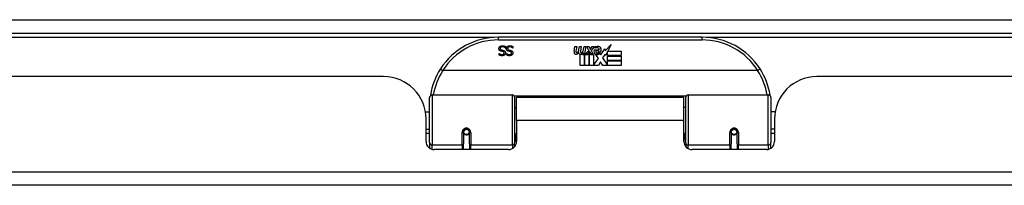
# Model space of a CAD drawing. Header units: inches. Extents: x 12 to 265, y 22 to 126.
# Tile 10 of 110: x 38.34 to 45.58, y 22.56 to 23.78. Entities that reach past the tile are written whole.
import ezdxf

# ---------------------------------------------------------------- set-up
doc = ezdxf.new("R2010")
doc.units = ezdxf.units.IN
doc.header["$MEASUREMENT"] = 0
doc.layers.add('Visible Edges(ANSI)', color=7, linetype='Continuous', lineweight=25)
doc.layers.add('Visible Tangent Edges(ANSI)', color=7, linetype='Continuous', lineweight=25)

msp = doc.modelspace()

# ---------------------------------------------------------------- linework, layer by layer
at = {"layer": 'Visible Edges(ANSI)'}
for p, q in [((12.1558, 23.6838), (59.9578, 23.6838)), ((43.3554, 23.6538), (41.8593, 23.6538)), ((41.8651, 23.5336), (41.8657, 23.5336)), ((41.8651, 23.5224), (41.8651, 23.5336)), ((41.9105, 23.5738), (41.9098, 23.5738)), ((41.9105, 23.5857), (41.9105, 23.5738)), ((41.9193, 23.5336), (41.92, 23.5336)), ((41.9193, 23.5224), (41.9193, 23.5336)), ((41.9648, 23.5738), (41.9641, 23.5738)), ((41.9648, 23.5857), (41.9648, 23.5738)), ((42.4147, 23.5509), (42.4213, 23.5852)), ((42.4213, 23.5852), (42.4345, 23.5852)), ((42.4345, 23.5852), (42.4285, 23.5507)), ((42.451, 23.5627), (42.4549, 23.5852)), ((42.4549, 23.5852), (42.4681, 23.5852)), ((42.4681, 23.5852), (42.4621, 23.5507)), ((42.478, 23.5339), (42.4774, 23.5277)), ((42.4819, 23.5402), (42.479, 23.5402)), ((42.481, 23.5306), (42.4819, 23.5402)), ((42.4924, 23.5306), (42.481, 23.5306)), ((42.4849, 23.5627), (42.4888, 23.5852)), ((42.4888, 23.5852), (42.502, 23.5852)), ((42.502, 23.5852), (42.4924, 23.5306)), ((42.4981, 23.5306), (42.5224, 23.5571)), ((42.5145, 23.5306), (42.4981, 23.5306)), ((42.5089, 23.5852), (42.5251, 23.5852)), ((42.5224, 23.5571), (42.5089, 23.5852)), ((42.5278, 23.5489), (42.5145, 23.5306)), ((42.5161, 23.5277), (42.5236, 23.5381)), ((42.5236, 23.5381), (42.5236, 23.4469)), ((42.5251, 23.5852), (42.5326, 23.5657)), ((42.5299, 23.5489), (42.5278, 23.5489)), ((42.5278, 23.5454), (42.5353, 23.5277)), ((42.5278, 23.4469), (42.5278, 23.5454)), ((42.5377, 23.5306), (42.5299, 23.5489)), ((42.5326, 23.5657), (42.535, 23.5657)), ((42.535, 23.5657), (42.5485, 23.5852)), ((42.5539, 23.5306), (42.5377, 23.5306)), ((42.5647, 23.5852), (42.5401, 23.5573)), ((42.5401, 23.5573), (42.5539, 23.5306)), ((42.5485, 23.5852), (42.5647, 23.5852)), ((42.5635, 23.5615), (42.6001, 23.5615)), ((42.5701, 23.5735), (42.5701, 23.5825)), ((42.5986, 23.5525), (42.5746, 23.5525)), ((42.6037, 23.5351), (42.6106, 23.5235)), ((42.6106, 23.5235), (42.6421, 23.5676)), ((42.6441, 23.5292), (42.6244, 23.5012)), ((42.6421, 23.5676), (42.6441, 23.5534)), ((42.6441, 23.5534), (42.6879, 23.5996)), ((42.646, 23.5192), (42.6441, 23.5292)), ((42.6613, 23.5485), (42.646, 23.5192)), ((42.6613, 23.5198), (42.6613, 23.5485)), ((42.6879, 23.5996), (42.6631, 23.5519)), ((42.6631, 23.5519), (42.76, 23.5519)), ((42.76, 23.5519), (42.76, 23.5198)), ((42.46, 23.4469), (42.46, 23.5264)), ((42.4774, 23.5277), (42.4897, 23.5277)), ((42.4897, 23.5277), (42.4897, 23.4469)), ((42.4939, 23.5277), (42.5161, 23.5277)), ((42.4939, 23.4469), (42.4939, 23.5277)), ((42.5353, 23.5277), (42.5578, 23.5277)), ((42.5578, 23.5277), (42.5578, 23.4481)), ((42.5578, 23.4481), (42.5944, 23.4971)), ((42.5944, 23.4971), (42.5737, 23.527)), ((42.6086, 23.473), (42.5947, 23.4469)), ((42.6262, 23.4469), (42.6086, 23.473)), ((42.6244, 23.5012), (42.6613, 23.4475)), ((42.76, 23.5198), (42.6613, 23.5198)), ((42.6613, 23.5153), (42.76, 23.5153)), ((42.6613, 23.4832), (42.6613, 23.5153)), ((42.76, 23.4832), (42.6613, 23.4832)), ((42.6613, 23.479), (42.76, 23.479)), ((42.6613, 23.4475), (42.6613, 23.479)), ((42.76, 23.5153), (42.76, 23.4832)), ((42.76, 23.479), (42.76, 23.4469)), ((43.7642, 23.4082), (41.4504, 23.4082)), ((42.4897, 23.4469), (42.46, 23.4469)), ((42.5236, 23.4469), (42.4939, 23.4469)), ((42.5947, 23.4469), (42.5278, 23.4469)), ((42.76, 23.4469), (42.6262, 23.4469)), ((41.0143, 23.3643), (31.0993, 23.3643)), ((54.1153, 23.3643), (44.2003, 23.3643)), ((41.3524, 22.8792), (41.3524, 23.2092)), ((41.3721, 23.2288), (41.9617, 23.2288)), ((41.9774, 23.2131), (41.9774, 22.8754)), ((41.9918, 23.0413), (41.9918, 23.2093)), ((43.2228, 23.2093), (41.9918, 23.2093)), ((43.2228, 23.0413), (43.2228, 23.2093)), ((43.2373, 22.8754), (43.2373, 23.2131)), ((43.253, 23.2288), (43.8426, 23.2288)), ((43.8623, 23.2092), (43.8623, 22.8792)), ((41.322, 23.1043), (41.3524, 23.1043)), ((41.9774, 23.1368), (41.9918, 23.1368)), ((43.2373, 23.1368), (43.2228, 23.1368)), ((43.8927, 23.1043), (43.8623, 23.1043)), ((41.3263, 22.8864), (41.3263, 23.0523)), ((41.9918, 23.0413), (41.9918, 22.8864)), ((43.2228, 22.8864), (43.2228, 23.0413)), ((43.8883, 23.0523), (43.8883, 22.8864)), ((41.3263, 22.9783), (41.3524, 22.9783)), ((41.6014, 22.9567), (41.6014, 22.8697)), ((41.6035, 22.9543), (41.6016, 22.9543)), ((41.6019, 22.961), (41.6038, 22.9606)), ((41.6034, 22.9607), (41.6034, 22.9567)), ((41.6424, 22.9526), (41.6447, 22.9521)), ((41.6447, 22.8697), (41.6447, 22.9567)), ((43.5699, 22.9567), (43.5699, 22.8697)), ((43.5723, 22.9526), (43.5699, 22.9521)), ((43.6128, 22.961), (43.6109, 22.9606)), ((43.6111, 22.9543), (43.6131, 22.9543)), ((43.6113, 22.9567), (43.6113, 22.9607)), ((43.6132, 22.8697), (43.6132, 22.9567)), ((43.8883, 22.9783), (43.8623, 22.9783)), ((41.3524, 22.9448), (41.3263, 22.9448)), ((41.3524, 22.8792), (41.3524, 22.8374)), ((41.6074, 22.9448), (41.605, 22.9448)), ((41.6412, 22.9448), (41.6388, 22.9448)), ((41.9774, 22.9459), (41.9918, 22.9459)), ((43.2373, 22.9459), (43.2228, 22.9459)), ((43.5759, 22.9448), (43.5735, 22.9448)), ((43.6097, 22.9448), (43.6073, 22.9448)), ((43.8883, 22.9448), (43.8623, 22.9448)), ((43.8623, 22.8374), (43.8623, 22.8792)), ((41.9328, 22.8273), (41.3854, 22.8273)), ((41.6014, 22.8273), (41.6014, 22.8697)), ((41.6447, 22.8697), (41.6447, 22.8273)), ((41.9774, 22.8477), (41.9774, 22.8754)), ((43.2373, 22.8754), (43.2373, 22.8477)), ((43.8293, 22.8273), (43.2819, 22.8273)), ((43.5699, 22.8273), (43.5699, 22.8697)), ((43.6132, 22.8697), (43.6132, 22.8273)), ((59.8593, 22.5643), (12.2543, 22.5643))]:
    msp.add_line(p, q, dxfattribs=at)
at = {"layer": 'Visible Edges(ANSI)', "flags": 128}
for points in [[(41.8623, 23.5697), (41.8623, 23.5704), (41.8623, 23.5711), (41.8624, 23.5718), (41.8625, 23.5725), (41.8626, 23.5732), (41.8627, 23.5739), (41.8629, 23.5745), (41.8631, 23.5752), (41.8633, 23.5759), (41.8635, 23.5766), (41.8637, 23.5773), (41.864, 23.5779), (41.8643, 23.5786), (41.8646, 23.5792), (41.8649, 23.5799), (41.8653, 23.5805), (41.8656, 23.5811), (41.866, 23.5816), (41.8664, 23.5822), (41.8669, 23.5827), (41.8673, 23.5833), (41.8678, 23.5838), (41.8682, 23.5843), (41.8687, 23.5848)], [(41.8764, 23.5519), (41.8752, 23.5522), (41.874, 23.5527), (41.873, 23.5531), (41.8719, 23.5536), (41.871, 23.5541), (41.8701, 23.5547), (41.8692, 23.5552), (41.8684, 23.5558), (41.8676, 23.5565), (41.8669, 23.5572), (41.8663, 23.5579), (41.8657, 23.5586), (41.8651, 23.5594), (41.8647, 23.5602), (41.8642, 23.561), (41.8638, 23.5618), (41.8635, 23.5627), (41.8631, 23.5636), (41.8629, 23.5646), (41.8627, 23.5655), (41.8625, 23.5665), (41.8624, 23.5676), (41.8623, 23.5686), (41.8623, 23.5697)], [(41.8657, 23.5336), (41.8663, 23.5331), (41.8669, 23.5326), (41.8676, 23.5321), (41.8682, 23.5317), (41.8689, 23.5312), (41.8696, 23.5307), (41.8703, 23.5303), (41.8711, 23.5299), (41.8719, 23.5294), (41.8727, 23.529), (41.8736, 23.5286), (41.8744, 23.5282), (41.8753, 23.5279), (41.8762, 23.5275), (41.8771, 23.5272), (41.878, 23.527), (41.8789, 23.5267), (41.8798, 23.5265), (41.8808, 23.5263), (41.8817, 23.5262), (41.8826, 23.5261), (41.8836, 23.526), (41.8845, 23.526), (41.8855, 23.526)], [(41.8687, 23.5848), (41.8693, 23.5853), (41.8699, 23.5858), (41.8705, 23.5862), (41.8711, 23.5867), (41.8717, 23.5871), (41.8724, 23.5875), (41.873, 23.5879), (41.8737, 23.5883), (41.8743, 23.5886), (41.875, 23.5889), (41.8757, 23.5892), (41.8764, 23.5895), (41.8772, 23.5898), (41.8779, 23.59), (41.8787, 23.5903), (41.8795, 23.5904), (41.8804, 23.5906), (41.8813, 23.5908), (41.8822, 23.5909), (41.8831, 23.591), (41.8841, 23.5911), (41.8851, 23.5911), (41.8862, 23.5912), (41.8872, 23.5912)], [(41.8879, 23.583), (41.8866, 23.583), (41.8854, 23.5829), (41.8842, 23.5828), (41.8831, 23.5827), (41.8821, 23.5825), (41.8811, 23.5822), (41.8801, 23.5819), (41.8792, 23.5816), (41.8783, 23.5812), (41.8775, 23.5808), (41.8768, 23.5803), (41.8761, 23.5798), (41.8755, 23.5792), (41.8749, 23.5786), (41.8744, 23.578), (41.8739, 23.5774), (41.8735, 23.5767), (41.8731, 23.576), (41.8728, 23.5753), (41.8726, 23.5745), (41.8724, 23.5737), (41.8722, 23.5729), (41.8721, 23.5721), (41.8721, 23.5712)], [(41.8721, 23.5712), (41.8721, 23.5705), (41.8722, 23.5698), (41.8723, 23.5692), (41.8724, 23.5685), (41.8725, 23.5679), (41.8726, 23.5674), (41.8728, 23.5668), (41.8731, 23.5663), (41.8733, 23.5657), (41.8736, 23.5652), (41.8739, 23.5648), (41.8742, 23.5643), (41.8746, 23.5639), (41.875, 23.5635), (41.8754, 23.5631), (41.8759, 23.5627), (41.8764, 23.5623), (41.8769, 23.562), (41.8775, 23.5617), (41.8781, 23.5614), (41.8787, 23.5611), (41.8794, 23.5608), (41.8801, 23.5606), (41.8809, 23.5603)], [(41.8909, 23.5481), (41.8904, 23.5483), (41.8899, 23.5484), (41.8893, 23.5485), (41.8888, 23.5487), (41.8882, 23.5488), (41.8876, 23.549), (41.887, 23.5491), (41.8863, 23.5493), (41.8857, 23.5495), (41.885, 23.5496), (41.8843, 23.5498), (41.8836, 23.55), (41.8829, 23.5501), (41.8822, 23.5503), (41.8815, 23.5505), (41.8809, 23.5506), (41.8802, 23.5508), (41.8796, 23.5509), (41.879, 23.5511), (41.8784, 23.5513), (41.8779, 23.5514), (41.8774, 23.5516), (41.8769, 23.5517), (41.8764, 23.5519)], [(41.8809, 23.5603), (41.8814, 23.5602), (41.8819, 23.5601), (41.8825, 23.5599), (41.883, 23.5598), (41.8835, 23.5596), (41.884, 23.5595), (41.8845, 23.5594), (41.885, 23.5593), (41.8855, 23.5591), (41.8859, 23.559), (41.8864, 23.5589), (41.8869, 23.5588), (41.8873, 23.5587), (41.8878, 23.5586), (41.8883, 23.5585), (41.8888, 23.5583), (41.8894, 23.5582), (41.8899, 23.5581), (41.8905, 23.5579), (41.8911, 23.5578), (41.8917, 23.5576), (41.8923, 23.5575), (41.893, 23.5573), (41.8937, 23.5571)], [(41.8855, 23.526), (41.8866, 23.526), (41.8876, 23.526), (41.8886, 23.5261), (41.8896, 23.5263), (41.8905, 23.5265), (41.8914, 23.5267), (41.8923, 23.527), (41.8931, 23.5273), (41.8939, 23.5277), (41.8947, 23.5281), (41.8954, 23.5285), (41.8961, 23.529), (41.8967, 23.5295), (41.8973, 23.5301), (41.8979, 23.5307), (41.8983, 23.5313), (41.8988, 23.5319), (41.8991, 23.5326), (41.8994, 23.5333), (41.8997, 23.534), (41.8999, 23.5347), (41.9, 23.5355), (41.9001, 23.5363), (41.9001, 23.5371)], [(41.91, 23.5381), (41.9099, 23.5367), (41.9098, 23.5353), (41.9095, 23.5339), (41.9092, 23.5326), (41.9088, 23.5314), (41.9083, 23.5301), (41.9077, 23.529), (41.907, 23.5278), (41.9062, 23.5267), (41.9053, 23.5256), (41.9043, 23.5246), (41.9032, 23.5236), (41.9021, 23.5227), (41.9009, 23.5218), (41.8997, 23.5211), (41.8984, 23.5204), (41.897, 23.5198), (41.8956, 23.5193), (41.8942, 23.5188), (41.8927, 23.5184), (41.8911, 23.5182), (41.8895, 23.518), (41.8878, 23.5178), (41.8861, 23.5178)], [(41.8872, 23.5912), (41.8885, 23.5912), (41.8897, 23.5911), (41.8909, 23.5911), (41.8921, 23.591), (41.8932, 23.5909), (41.8943, 23.5908), (41.8954, 23.5906), (41.8965, 23.5905), (41.8975, 23.5903), (41.8985, 23.5901), (41.8994, 23.5898), (41.9003, 23.5896), (41.9012, 23.5893), (41.9021, 23.589), (41.903, 23.5887), (41.9038, 23.5884), (41.9047, 23.5881), (41.9056, 23.5878), (41.9064, 23.5875), (41.9072, 23.5871), (41.9081, 23.5868), (41.9089, 23.5864), (41.9097, 23.5861), (41.9105, 23.5857)], [(41.9098, 23.5738), (41.909, 23.5746), (41.9082, 23.5752), (41.9074, 23.5759), (41.9066, 23.5765), (41.9057, 23.5771), (41.9048, 23.5777), (41.9039, 23.5783), (41.903, 23.5788), (41.9021, 23.5793), (41.9012, 23.5798), (41.9002, 23.5802), (41.8993, 23.5806), (41.8983, 23.581), (41.8973, 23.5814), (41.8963, 23.5817), (41.8954, 23.582), (41.8944, 23.5822), (41.8935, 23.5824), (41.8925, 23.5826), (41.8916, 23.5828), (41.8907, 23.5829), (41.8897, 23.583), (41.8888, 23.583), (41.8879, 23.583)], [(41.9001, 23.5371), (41.9001, 23.5378), (41.9001, 23.5385), (41.9, 23.5392), (41.8999, 23.5399), (41.8997, 23.5405), (41.8996, 23.5411), (41.8993, 23.5417), (41.8991, 23.5423), (41.8988, 23.5428), (41.8985, 23.5433), (41.8981, 23.5438), (41.8978, 23.5442), (41.8974, 23.5447), (41.8969, 23.5451), (41.8964, 23.5455), (41.8959, 23.5459), (41.8954, 23.5462), (41.8949, 23.5465), (41.8943, 23.5469), (41.8937, 23.5472), (41.893, 23.5474), (41.8923, 23.5477), (41.8916, 23.5479), (41.8909, 23.5481)], [(41.8937, 23.5571), (41.8943, 23.557), (41.8949, 23.5568), (41.8954, 23.5566), (41.896, 23.5564), (41.8966, 23.5562), (41.8971, 23.556), (41.8977, 23.5558), (41.8982, 23.5556), (41.8987, 23.5554), (41.8992, 23.5552), (41.8997, 23.5549), (41.9002, 23.5547), (41.9007, 23.5544), (41.9012, 23.5542), (41.9016, 23.5539), (41.9021, 23.5536), (41.9025, 23.5533), (41.903, 23.553), (41.9034, 23.5527), (41.9038, 23.5523), (41.9042, 23.552), (41.9046, 23.5516), (41.905, 23.5513), (41.9054, 23.5509)], [(41.9054, 23.5509), (41.9057, 23.5505), (41.9061, 23.5501), (41.9064, 23.5496), (41.9067, 23.5492), (41.907, 23.5488), (41.9073, 23.5483), (41.9076, 23.5479), (41.9078, 23.5474), (41.9081, 23.5469), (41.9083, 23.5464), (41.9086, 23.5459), (41.9088, 23.5454), (41.909, 23.5448), (41.9091, 23.5443), (41.9093, 23.5437), (41.9094, 23.5431), (41.9096, 23.5426), (41.9097, 23.542), (41.9098, 23.5413), (41.9098, 23.5407), (41.9099, 23.5401), (41.9099, 23.5394), (41.91, 23.5388), (41.91, 23.5381)], [(41.9166, 23.5697), (41.9166, 23.5704), (41.9166, 23.5711), (41.9167, 23.5718), (41.9168, 23.5725), (41.9169, 23.5732), (41.917, 23.5739), (41.9171, 23.5745), (41.9173, 23.5752), (41.9175, 23.5759), (41.9177, 23.5766), (41.918, 23.5773), (41.9183, 23.5779), (41.9186, 23.5786), (41.9189, 23.5792), (41.9192, 23.5799), (41.9195, 23.5805), (41.9199, 23.5811), (41.9203, 23.5816), (41.9207, 23.5822), (41.9211, 23.5827), (41.9216, 23.5833), (41.922, 23.5838), (41.9225, 23.5843), (41.923, 23.5848)], [(41.9306, 23.5519), (41.9295, 23.5522), (41.9283, 23.5527), (41.9272, 23.5531), (41.9262, 23.5536), (41.9252, 23.5541), (41.9243, 23.5547), (41.9235, 23.5552), (41.9227, 23.5558), (41.9219, 23.5565), (41.9212, 23.5572), (41.9206, 23.5579), (41.92, 23.5586), (41.9194, 23.5594), (41.9189, 23.5602), (41.9185, 23.561), (41.9181, 23.5618), (41.9177, 23.5627), (41.9174, 23.5636), (41.9172, 23.5646), (41.9169, 23.5655), (41.9168, 23.5665), (41.9167, 23.5676), (41.9166, 23.5686), (41.9166, 23.5697)], [(41.92, 23.5336), (41.9206, 23.5331), (41.9212, 23.5326), (41.9218, 23.5321), (41.9225, 23.5317), (41.9232, 23.5312), (41.9239, 23.5307), (41.9246, 23.5303), (41.9254, 23.5299), (41.9262, 23.5294), (41.927, 23.529), (41.9278, 23.5286), (41.9287, 23.5282), (41.9296, 23.5279), (41.9305, 23.5275), (41.9314, 23.5272), (41.9323, 23.527), (41.9332, 23.5267), (41.9341, 23.5265), (41.935, 23.5263), (41.936, 23.5262), (41.9369, 23.5261), (41.9379, 23.526), (41.9388, 23.526), (41.9398, 23.526)], [(41.923, 23.5848), (41.9236, 23.5853), (41.9242, 23.5858), (41.9248, 23.5862), (41.9254, 23.5867), (41.926, 23.5871), (41.9266, 23.5875), (41.9273, 23.5879), (41.9279, 23.5883), (41.9286, 23.5886), (41.9293, 23.5889), (41.93, 23.5892), (41.9307, 23.5895), (41.9314, 23.5898), (41.9322, 23.59), (41.933, 23.5903), (41.9338, 23.5904), (41.9347, 23.5906), (41.9356, 23.5908), (41.9365, 23.5909), (41.9374, 23.591), (41.9384, 23.5911), (41.9394, 23.5911), (41.9404, 23.5912), (41.9415, 23.5912)], [(41.9422, 23.583), (41.9409, 23.583), (41.9397, 23.5829), (41.9385, 23.5828), (41.9374, 23.5827), (41.9363, 23.5825), (41.9353, 23.5822), (41.9344, 23.5819), (41.9335, 23.5816), (41.9326, 23.5812), (41.9318, 23.5808), (41.9311, 23.5803), (41.9304, 23.5798), (41.9297, 23.5792), (41.9292, 23.5786), (41.9286, 23.578), (41.9282, 23.5774), (41.9277, 23.5767), (41.9274, 23.576), (41.9271, 23.5753), (41.9268, 23.5745), (41.9266, 23.5737), (41.9265, 23.5729), (41.9264, 23.5721), (41.9264, 23.5712)], [(41.9264, 23.5712), (41.9264, 23.5705), (41.9264, 23.5698), (41.9265, 23.5692), (41.9266, 23.5685), (41.9268, 23.5679), (41.9269, 23.5674), (41.9271, 23.5668), (41.9273, 23.5663), (41.9276, 23.5657), (41.9278, 23.5652), (41.9282, 23.5648), (41.9285, 23.5643), (41.9289, 23.5639), (41.9293, 23.5635), (41.9297, 23.5631), (41.9302, 23.5627), (41.9307, 23.5623), (41.9312, 23.562), (41.9318, 23.5617), (41.9324, 23.5614), (41.933, 23.5611), (41.9337, 23.5608), (41.9344, 23.5606), (41.9351, 23.5603)], [(41.9452, 23.5481), (41.9447, 23.5483), (41.9441, 23.5484), (41.9436, 23.5485), (41.943, 23.5487), (41.9424, 23.5488), (41.9418, 23.549), (41.9412, 23.5491), (41.9406, 23.5493), (41.9399, 23.5495), (41.9393, 23.5496), (41.9386, 23.5498), (41.9378, 23.55), (41.9371, 23.5501), (41.9364, 23.5503), (41.9358, 23.5505), (41.9351, 23.5506), (41.9345, 23.5508), (41.9339, 23.5509), (41.9333, 23.5511), (41.9327, 23.5513), (41.9322, 23.5514), (41.9316, 23.5516), (41.9311, 23.5517), (41.9306, 23.5519)], [(41.9351, 23.5603), (41.9357, 23.5602), (41.9362, 23.5601), (41.9367, 23.5599), (41.9372, 23.5598), (41.9378, 23.5596), (41.9383, 23.5595), (41.9388, 23.5594), (41.9392, 23.5593), (41.9397, 23.5591), (41.9402, 23.559), (41.9407, 23.5589), (41.9411, 23.5588), (41.9416, 23.5587), (41.9421, 23.5586), (41.9426, 23.5585), (41.9431, 23.5583), (41.9436, 23.5582), (41.9442, 23.5581), (41.9448, 23.5579), (41.9454, 23.5578), (41.946, 23.5576), (41.9466, 23.5575), (41.9473, 23.5573), (41.9479, 23.5571)], [(41.9398, 23.526), (41.9408, 23.526), (41.9419, 23.526), (41.9429, 23.5261), (41.9439, 23.5263), (41.9448, 23.5265), (41.9457, 23.5267), (41.9466, 23.527), (41.9474, 23.5273), (41.9482, 23.5277), (41.9489, 23.5281), (41.9497, 23.5285), (41.9504, 23.529), (41.951, 23.5295), (41.9516, 23.5301), (41.9521, 23.5307), (41.9526, 23.5313), (41.953, 23.5319), (41.9534, 23.5326), (41.9537, 23.5333), (41.954, 23.534), (41.9542, 23.5347), (41.9543, 23.5355), (41.9544, 23.5363), (41.9544, 23.5371)], [(41.9642, 23.5381), (41.9642, 23.5367), (41.964, 23.5353), (41.9638, 23.5339), (41.9635, 23.5326), (41.9631, 23.5314), (41.9626, 23.5301), (41.9619, 23.529), (41.9612, 23.5278), (41.9605, 23.5267), (41.9596, 23.5256), (41.9586, 23.5246), (41.9575, 23.5236), (41.9564, 23.5227), (41.9552, 23.5218), (41.9539, 23.5211), (41.9526, 23.5204), (41.9513, 23.5198), (41.9499, 23.5193), (41.9484, 23.5188), (41.9469, 23.5184), (41.9454, 23.5182), (41.9438, 23.518), (41.9421, 23.5178), (41.9404, 23.5178)], [(41.9415, 23.5912), (41.9428, 23.5912), (41.944, 23.5911), (41.9452, 23.5911), (41.9464, 23.591), (41.9475, 23.5909), (41.9486, 23.5908), (41.9497, 23.5906), (41.9507, 23.5905), (41.9517, 23.5903), (41.9527, 23.5901), (41.9537, 23.5898), (41.9546, 23.5896), (41.9555, 23.5893), (41.9564, 23.589), (41.9572, 23.5887), (41.9581, 23.5884), (41.959, 23.5881), (41.9598, 23.5878), (41.9607, 23.5875), (41.9615, 23.5871), (41.9623, 23.5868), (41.9631, 23.5864), (41.964, 23.5861), (41.9648, 23.5857)], [(41.9641, 23.5738), (41.9633, 23.5746), (41.9625, 23.5752), (41.9617, 23.5759), (41.9608, 23.5765), (41.96, 23.5771), (41.9591, 23.5777), (41.9582, 23.5783), (41.9573, 23.5788), (41.9564, 23.5793), (41.9555, 23.5798), (41.9545, 23.5802), (41.9535, 23.5806), (41.9525, 23.581), (41.9516, 23.5814), (41.9506, 23.5817), (41.9496, 23.582), (41.9487, 23.5822), (41.9477, 23.5824), (41.9468, 23.5826), (41.9459, 23.5828), (41.9449, 23.5829), (41.944, 23.583), (41.9431, 23.583), (41.9422, 23.583)], [(41.9544, 23.5371), (41.9544, 23.5378), (41.9543, 23.5385), (41.9543, 23.5392), (41.9542, 23.5399), (41.954, 23.5405), (41.9538, 23.5411), (41.9536, 23.5417), (41.9534, 23.5423), (41.9531, 23.5428), (41.9528, 23.5433), (41.9524, 23.5438), (41.952, 23.5442), (41.9516, 23.5447), (41.9512, 23.5451), (41.9507, 23.5455), (41.9502, 23.5459), (41.9497, 23.5462), (41.9491, 23.5465), (41.9485, 23.5469), (41.9479, 23.5472), (41.9473, 23.5474), (41.9466, 23.5477), (41.9459, 23.5479), (41.9452, 23.5481)], [(41.9479, 23.5571), (41.9485, 23.557), (41.9491, 23.5568), (41.9497, 23.5566), (41.9503, 23.5564), (41.9509, 23.5562), (41.9514, 23.556), (41.952, 23.5558), (41.9525, 23.5556), (41.953, 23.5554), (41.9535, 23.5552), (41.954, 23.5549), (41.9545, 23.5547), (41.955, 23.5544), (41.9555, 23.5542), (41.9559, 23.5539), (41.9564, 23.5536), (41.9568, 23.5533), (41.9572, 23.553), (41.9577, 23.5527), (41.9581, 23.5523), (41.9585, 23.552), (41.9589, 23.5516), (41.9593, 23.5513), (41.9596, 23.5509)], [(41.9596, 23.5509), (41.96, 23.5505), (41.9603, 23.5501), (41.9607, 23.5496), (41.961, 23.5492), (41.9613, 23.5488), (41.9616, 23.5483), (41.9619, 23.5479), (41.9621, 23.5474), (41.9624, 23.5469), (41.9626, 23.5464), (41.9628, 23.5459), (41.963, 23.5454), (41.9632, 23.5448), (41.9634, 23.5443), (41.9636, 23.5437), (41.9637, 23.5431), (41.9638, 23.5426), (41.9639, 23.542), (41.964, 23.5413), (41.9641, 23.5407), (41.9642, 23.5401), (41.9642, 23.5394), (41.9642, 23.5388), (41.9642, 23.5381)], [(41.8861, 23.5178), (41.8851, 23.5178), (41.8842, 23.5178), (41.8832, 23.5179), (41.8822, 23.5179), (41.8813, 23.518), (41.8803, 23.5181), (41.8794, 23.5182), (41.8785, 23.5183), (41.8776, 23.5185), (41.8767, 23.5186), (41.8758, 23.5188), (41.8749, 23.519), (41.874, 23.5192), (41.8731, 23.5194), (41.8723, 23.5196), (41.8714, 23.5199), (41.8706, 23.5201), (41.8698, 23.5204), (41.869, 23.5207), (41.8682, 23.521), (41.8674, 23.5213), (41.8666, 23.5217), (41.8658, 23.522), (41.8651, 23.5224)], [(41.9404, 23.5178), (41.9394, 23.5178), (41.9384, 23.5178), (41.9375, 23.5179), (41.9365, 23.5179), (41.9355, 23.518), (41.9346, 23.5181), (41.9337, 23.5182), (41.9327, 23.5183), (41.9318, 23.5185), (41.9309, 23.5186), (41.93, 23.5188), (41.9291, 23.519), (41.9283, 23.5192), (41.9274, 23.5194), (41.9266, 23.5196), (41.9257, 23.5199), (41.9249, 23.5201), (41.9241, 23.5204), (41.9232, 23.5207), (41.9224, 23.521), (41.9216, 23.5213), (41.9209, 23.5217), (41.9201, 23.522), (41.9193, 23.5224)], [(41.4327, 23.4207), (41.4327, 23.4206), (41.4327, 23.4204), (41.4328, 23.4202), (41.433, 23.42), (41.4333, 23.4197), (41.4336, 23.4194), (41.434, 23.419), (41.4345, 23.4186), (41.435, 23.4182), (41.4356, 23.4177), (41.4362, 23.4172), (41.4369, 23.4166), (41.4377, 23.4161), (41.4385, 23.4155), (41.4393, 23.4149), (41.4402, 23.4142), (41.4411, 23.4136), (41.4421, 23.4129), (41.4431, 23.4122), (41.4441, 23.4115), (41.4452, 23.4108), (41.4462, 23.4101), (41.4473, 23.4094), (41.4484, 23.4087)], [(41.4504, 23.4082), (41.4504, 23.4082), (41.4503, 23.4082), (41.4502, 23.4082), (41.4501, 23.4082), (41.45, 23.4082), (41.4499, 23.4082), (41.4498, 23.4082), (41.4497, 23.4082), (41.4496, 23.4082), (41.4496, 23.4083), (41.4495, 23.4083), (41.4494, 23.4083), (41.4493, 23.4083), (41.4492, 23.4083), (41.4491, 23.4084), (41.449, 23.4084), (41.449, 23.4084), (41.4489, 23.4085), (41.4488, 23.4085), (41.4487, 23.4085), (41.4486, 23.4086), (41.4486, 23.4086), (41.4485, 23.4087), (41.4484, 23.4087)], [(43.7663, 23.4087), (43.7662, 23.4087), (43.7661, 23.4086), (43.7661, 23.4086), (43.766, 23.4085), (43.7659, 23.4085), (43.7658, 23.4085), (43.7657, 23.4084), (43.7656, 23.4084), (43.7656, 23.4084), (43.7655, 23.4083), (43.7654, 23.4083), (43.7653, 23.4083), (43.7652, 23.4083), (43.7651, 23.4083), (43.765, 23.4082), (43.7649, 23.4082), (43.7649, 23.4082), (43.7648, 23.4082), (43.7647, 23.4082), (43.7646, 23.4082), (43.7645, 23.4082), (43.7644, 23.4082), (43.7643, 23.4082), (43.7642, 23.4082)], [(43.782, 23.4207), (43.782, 23.4206), (43.782, 23.4204), (43.7818, 23.4202), (43.7817, 23.42), (43.7814, 23.4197), (43.7811, 23.4194), (43.7807, 23.419), (43.7802, 23.4186), (43.7797, 23.4182), (43.7791, 23.4177), (43.7785, 23.4172), (43.7778, 23.4166), (43.777, 23.4161), (43.7762, 23.4155), (43.7754, 23.4149), (43.7745, 23.4142), (43.7735, 23.4136), (43.7726, 23.4129), (43.7716, 23.4122), (43.7705, 23.4115), (43.7695, 23.4108), (43.7684, 23.4101), (43.7674, 23.4094), (43.7663, 23.4087)], [(41.3589, 23.2281), (41.3589, 23.2279), (41.3589, 23.2276), (41.3588, 23.2274), (41.3588, 23.2272), (41.3588, 23.227), (41.3587, 23.2268), (41.3587, 23.2266), (41.3587, 23.2264), (41.3586, 23.2262), (41.3586, 23.226), (41.3586, 23.2258), (41.3586, 23.2256), (41.3585, 23.2254), (41.3585, 23.2251), (41.3585, 23.2249), (41.3584, 23.2247), (41.3584, 23.2245), (41.3584, 23.2243), (41.3583, 23.2241), (41.3583, 23.2239), (41.3583, 23.2237), (41.3582, 23.2235), (41.3582, 23.2233), (41.3582, 23.2231)], [(43.8565, 23.2231), (43.8565, 23.2233), (43.8565, 23.2235), (43.8564, 23.2237), (43.8564, 23.2239), (43.8564, 23.2241), (43.8563, 23.2243), (43.8563, 23.2245), (43.8563, 23.2247), (43.8562, 23.2249), (43.8562, 23.2251), (43.8562, 23.2254), (43.8561, 23.2256), (43.8561, 23.2258), (43.8561, 23.226), (43.856, 23.2262), (43.856, 23.2264), (43.856, 23.2266), (43.8559, 23.2268), (43.8559, 23.227), (43.8559, 23.2272), (43.8558, 23.2274), (43.8558, 23.2276), (43.8558, 23.2279), (43.8557, 23.2281)], [(41.6014, 22.9567), (41.6016, 22.9593), (41.6021, 22.9619), (41.6029, 22.9645), (41.6041, 22.967), (41.6056, 22.9694), (41.6074, 22.9716), (41.6095, 22.9735), (41.6119, 22.9752), (41.6145, 22.9765), (41.6173, 22.9775), (41.6202, 22.9781), (41.6231, 22.9783), (41.6261, 22.9781), (41.629, 22.9775), (41.6317, 22.9765), (41.6343, 22.9752), (41.6367, 22.9735), (41.6388, 22.9715), (41.6406, 22.9694), (41.6421, 22.967), (41.6432, 22.9645), (41.6441, 22.9619), (41.6446, 22.9593), (41.6447, 22.9567)], [(43.5699, 22.9567), (43.5701, 22.9593), (43.5706, 22.9619), (43.5714, 22.9645), (43.5726, 22.967), (43.5741, 22.9694), (43.5759, 22.9716), (43.578, 22.9735), (43.5804, 22.9752), (43.583, 22.9765), (43.5858, 22.9775), (43.5887, 22.9781), (43.5916, 22.9783), (43.5946, 22.9781), (43.5975, 22.9775), (43.6002, 22.9765), (43.6029, 22.9752), (43.6052, 22.9735), (43.6073, 22.9715), (43.6091, 22.9694), (43.6106, 22.967), (43.6118, 22.9645), (43.6126, 22.9619), (43.6131, 22.9593), (43.6132, 22.9567)], [(41.9913, 22.9083), (41.9913, 22.9084), (41.9914, 22.9084), (41.9914, 22.9085), (41.9914, 22.9085), (41.9914, 22.9086), (41.9914, 22.9086), (41.9915, 22.9087), (41.9915, 22.9087), (41.9915, 22.9088), (41.9915, 22.9089), (41.9916, 22.9089), (41.9916, 22.909), (41.9916, 22.909), (41.9916, 22.9091), (41.9916, 22.9091), (41.9917, 22.9092), (41.9917, 22.9092), (41.9917, 22.9093), (41.9917, 22.9093), (41.9918, 22.9094), (41.9918, 22.9094), (41.9918, 22.9095), (41.9918, 22.9096), (41.9918, 22.9096)], [(43.2228, 22.9096), (43.2229, 22.9096), (43.2229, 22.9095), (43.2229, 22.9095), (43.2229, 22.9094), (43.2229, 22.9093), (43.223, 22.9093), (43.223, 22.9092), (43.223, 22.9092), (43.223, 22.9091), (43.2231, 22.9091), (43.2231, 22.909), (43.2231, 22.909), (43.2231, 22.9089), (43.2231, 22.9089), (43.2232, 22.9088), (43.2232, 22.9087), (43.2232, 22.9087), (43.2232, 22.9086), (43.2233, 22.9086), (43.2233, 22.9085), (43.2233, 22.9085), (43.2233, 22.9084), (43.2233, 22.9084), (43.2234, 22.9083)]]:
    msp.add_lwpolyline(points, dxfattribs=at)
at = {"layer": 'Visible Edges(ANSI)'}
for centre in [(41.6231, 22.9567), (43.5916, 22.9567)]:
    msp.add_circle(centre, 0.0197, dxfattribs=at)
for centre, radius, start, end in [((41.8593, 23.147), 0.5069, 90, 147.31425), ((43.3554, 23.147), 0.5069, 32.68575, 90), ((42.443, 23.5454), 0.0288, 169, 198.47479), ((42.4256, 23.5396), 0.0105, 198.47479, 269.6788), ((42.4257, 23.5536), 0.0246, 269.6788, 333.95078), ((42.4406, 23.5485), 0.0123, 169.9922, 203.54875), ((42.4348, 23.546), 0.006, 203.54875, 276.10268), ((42.4341, 23.5526), 0.0126, 276.10268, 327.60833), ((42.4051, 23.5701), 0.0465, 328.55841, 350.82565), ((42.4765, 23.5447), 0.0288, 183.6169, 196.9928), ((42.4586, 23.5392), 0.0101, 196.9928, 269.47765), ((42.4588, 23.5531), 0.024, 269.47765, 327.41137), ((42.4605, 23.5504), 0.024, 268.79525, 316.5849), ((42.4742, 23.5485), 0.0123, 170, 203.55712), ((42.4684, 23.546), 0.006, 203.55712, 276.03001), ((42.4677, 23.5526), 0.0126, 276.03001, 327.59924), ((42.4391, 23.5707), 0.0465, 327.59924, 350), ((42.5893, 23.5501), 0.0282, 156.15553, 203.84447), ((42.5774, 23.5448), 0.0152, 203.84447, 265.08017), ((42.5882, 23.5245), 0.0607, 81.56052, 107.33425), ((42.5819, 23.5451), 0.0307, 64.67838, 112.56091), ((42.583, 23.5479), 0.00955, 151.45471, 231.16516), ((42.5811, 23.5591), 0.033, 257.07905, 313.17854), ((42.5811, 23.5591), 0.0299, 260.40854, 314.16843), ((42.5839, 23.549), 0.0109, 231.16516, 289.37968), ((42.582, 23.5545), 0.0168, 289.37968, 352.99755), ((42.5909, 23.5642), 0.0096, 343.52609, 64.67838), ((42.5942, 23.565), 0.0197, 356.56465, 81.56052), ((42.5742, 23.5662), 0.0398, 314.16843, 356.56465), ((41.8593, 23.147), 0.5069, 147.31425, 170.79319), ((43.3554, 23.147), 0.5069, 9.20681, 32.68575), ((41.0143, 23.0523), 0.312, 0, 90), ((44.2003, 23.0523), 0.312, 90, 180), ((41.3721, 23.2092), 0.0197, 90, 180), ((41.9617, 23.2131), 0.0157, 0, 90), ((43.253, 23.2131), 0.0157, 90, 180), ((43.8426, 23.2092), 0.0197, 0, 90), ((41.6231, 22.9567), 0.0217, 180, 348.1708), ((43.5916, 22.9567), 0.0217, 191.8292, 0), ((41.3854, 22.8864), 0.0591, 180, 270), ((41.9328, 22.8864), 0.0591, 270, 0), ((43.2819, 22.8864), 0.0591, 180, 270), ((43.8293, 22.8864), 0.0591, 270, 0)]:
    msp.add_arc(centre, radius, start, end, dxfattribs=at)
at = {"layer": 'Visible Tangent Edges(ANSI)'}
for p, q in [((12.1558, 23.7828), (59.1907, 23.7828)), ((41.8275, 23.6528), (30.2862, 23.6528)), ((41.8593, 23.6342), (41.8593, 23.6538)), ((41.8593, 23.6342), (43.3554, 23.6342)), ((43.3554, 23.6342), (43.3554, 23.6538)), ((54.9285, 23.6528), (43.3872, 23.6528)), ((41.3721, 23.2288), (41.3721, 22.8602)), ((41.9617, 22.8602), (41.9617, 23.2288)), ((43.2395, 23.2212), (41.9752, 23.2212)), ((43.253, 23.2288), (43.253, 22.8602)), ((43.8426, 22.8602), (43.8426, 23.2288)), ((43.2228, 23.0413), (41.9918, 23.0413)), ((41.5916, 22.8602), (41.5916, 22.952)), ((41.6546, 22.952), (41.6546, 22.8602)), ((43.5601, 22.8602), (43.5601, 22.952)), ((43.6231, 22.952), (43.6231, 22.8602)), ((41.3721, 22.8288), (41.3721, 22.8602)), ((41.5916, 22.8602), (41.3721, 22.8602)), ((41.5916, 22.8602), (41.5916, 22.8273)), ((41.9617, 22.8602), (41.6546, 22.8602)), ((41.6546, 22.8273), (41.6546, 22.8602)), ((41.9617, 22.8602), (41.9617, 22.8349)), ((43.5601, 22.8602), (43.253, 22.8602)), ((43.253, 22.8349), (43.253, 22.8602)), ((43.5601, 22.8602), (43.5601, 22.8273)), ((43.8426, 22.8602), (43.6231, 22.8602)), ((43.6231, 22.8273), (43.6231, 22.8602)), ((43.8426, 22.8602), (43.8426, 22.8288)), ((12.2543, 22.6633), (59.8593, 22.6633))]:
    msp.add_line(p, q, dxfattribs=at)
at = {"layer": 'Visible Tangent Edges(ANSI)', "flags": 128}
for points in [[(41.6546, 22.952), (41.6543, 22.956), (41.6536, 22.96), (41.6524, 22.964), (41.6507, 22.9678), (41.6486, 22.9715), (41.646, 22.9748), (41.6429, 22.9778), (41.6395, 22.9803), (41.6357, 22.9824), (41.6316, 22.984), (41.6274, 22.9849), (41.6231, 22.9852), (41.6188, 22.9849), (41.6146, 22.984), (41.6106, 22.9825), (41.6068, 22.9804), (41.6033, 22.9778), (41.6002, 22.9748), (41.5976, 22.9715), (41.5954, 22.9679), (41.5937, 22.964), (41.5925, 22.9601), (41.5918, 22.956), (41.5916, 22.952)], [(43.6231, 22.952), (43.6228, 22.956), (43.6221, 22.96), (43.6209, 22.964), (43.6192, 22.9678), (43.6171, 22.9715), (43.6145, 22.9748), (43.6114, 22.9778), (43.608, 22.9803), (43.6042, 22.9824), (43.6001, 22.984), (43.5959, 22.9849), (43.5916, 22.9852), (43.5873, 22.9849), (43.5831, 22.984), (43.5791, 22.9825), (43.5753, 22.9804), (43.5718, 22.9778), (43.5687, 22.9748), (43.5661, 22.9715), (43.5639, 22.9679), (43.5622, 22.964), (43.561, 22.9601), (43.5603, 22.956), (43.5601, 22.952)], [(41.9911, 22.9458), (41.9904, 22.9435), (41.9898, 22.9411), (41.9893, 22.9387), (41.9887, 22.9363), (41.9881, 22.9339), (41.9876, 22.9315), (41.9871, 22.9291), (41.9865, 22.9267), (41.9861, 22.9243), (41.9856, 22.9219), (41.9851, 22.9195), (41.9847, 22.9171), (41.9842, 22.9146), (41.9838, 22.9122), (41.9834, 22.9098), (41.983, 22.9073), (41.9826, 22.9049), (41.9822, 22.9024), (41.9819, 22.9), (41.9815, 22.8975), (41.9812, 22.895), (41.9809, 22.8926), (41.9806, 22.8901), (41.9803, 22.8876)], [(43.2344, 22.8876), (43.2341, 22.8901), (43.2338, 22.8926), (43.2335, 22.895), (43.2331, 22.8975), (43.2328, 22.9), (43.2324, 22.9024), (43.2321, 22.9049), (43.2317, 22.9073), (43.2313, 22.9098), (43.2309, 22.9122), (43.2305, 22.9146), (43.23, 22.9171), (43.2296, 22.9195), (43.2291, 22.9219), (43.2286, 22.9243), (43.2281, 22.9267), (43.2276, 22.9291), (43.2271, 22.9315), (43.2266, 22.9339), (43.226, 22.9363), (43.2254, 22.9387), (43.2248, 22.9411), (43.2242, 22.9435), (43.2236, 22.9459)]]:
    msp.add_lwpolyline(points, dxfattribs=at)
at = {"layer": 'Visible Tangent Edges(ANSI)'}
for centre, start, end in [((41.8593, 23.147), 90, 147.50115), ((43.3554, 23.147), 32.49885, 90), ((41.8593, 23.1432), 147.05524, 169.87773), ((43.3554, 23.1432), 10.12227, 32.94476)]:
    msp.add_arc(centre, 0.4872, start, end, dxfattribs=at)
for centre, major_axis, ratio, start_param, end_param in [((41.3784, 23.2249), (-0.0194, 0.0031), 0.187438, 0, 0.544489), ((43.8363, 23.2249), (0.0194, 0.0031), 0.187438, 5.738696, 6.283185), ((41.5916, 22.9567), (0.00984, 0), 0.476565, 4.712389, 6.283185), ((41.6546, 22.9567), (-0.00984, 0), 0.476565, 0, 1.570796), ((43.5601, 22.9567), (0.00984, 0), 0.476565, 4.712389, 6.283185), ((43.6231, 22.9567), (-0.00984, 0), 0.476565, 0, 1.570796), ((41.3721, 22.8792), (-0.0197, 0), 0.965926, 0, 1.570796), ((43.8426, 22.8792), (0.0197, 0), 0.965926, 4.712389, 6.283185), ((41.5916, 22.8697), (0.00984, 0), 0.965926, 4.712389, 6.283185), ((41.6546, 22.8697), (-0.00984, 0), 0.965926, 0, 1.570796), ((41.9617, 22.8754), (0.0157, 0), 0.965926, 4.712389, 6.283185), ((43.253, 22.8754), (-0.0157, 0), 0.965926, 0, 1.570796), ((43.5601, 22.8697), (0.00984, 0), 0.965926, 4.712389, 6.283185), ((43.6231, 22.8697), (-0.00984, 0), 0.965926, 0, 1.570796)]:
    msp.add_ellipse(centre, major_axis=major_axis, ratio=ratio, start_param=start_param, end_param=end_param, dxfattribs=at)

doc.saveas('drawing.dxf')
